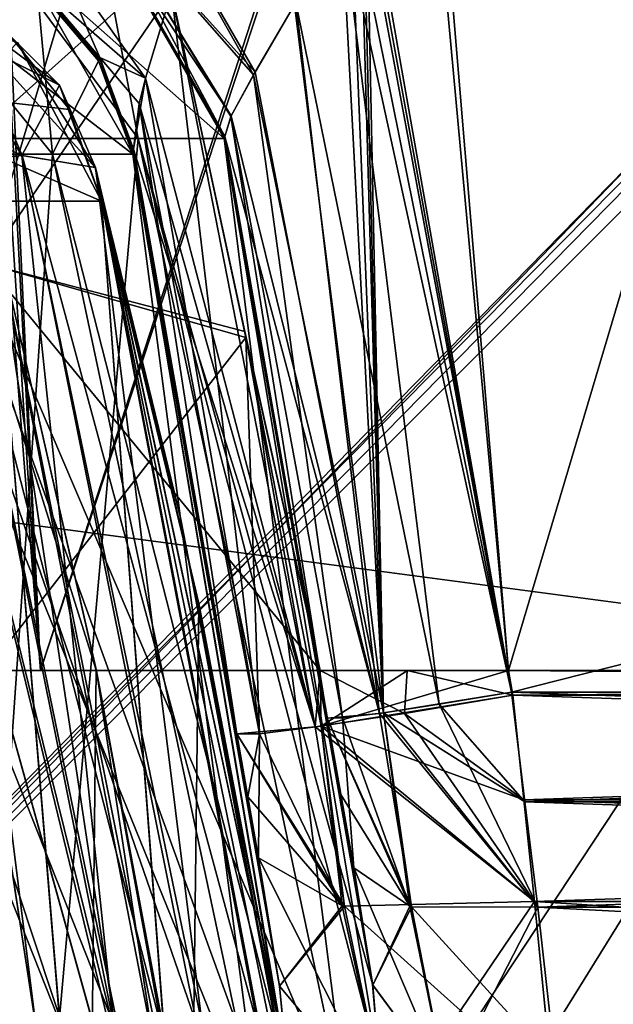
# Model space of a CAD drawing. Header units: millimetres. Extents: x -294 to 294, y -42 to 464.
# Tile 128 of 223: x 123 to 136, y 8 to 29. Entities that reach past the tile are written whole.
import ezdxf

# ---------------------------------------------------------------- set-up
doc = ezdxf.new("R2010")
doc.units = ezdxf.units.MM
doc.header["$LTSCALE"] = 65.185185
for name, color, linetype in [('13', 7, 'CONTINUOUS'), ('16', 7, 'CONTINUOUS'), ('1748', 7, 'CONTINUOUS'), ('1764', 7, 'CONTINUOUS'), ('1805', 7, 'CONTINUOUS'), ('1806', 7, 'CONTINUOUS'), ('1815', 7, 'CONTINUOUS'), ('1849', 7, 'CONTINUOUS'), ('1860', 7, 'CONTINUOUS'), ('1861', 7, 'CONTINUOUS'), ('1862', 7, 'CONTINUOUS'), ('1863', 7, 'CONTINUOUS'), ('1872', 7, 'CONTINUOUS'), ('1931', 7, 'CONTINUOUS'), ('1964', 7, 'CONTINUOUS'), ('1968', 7, 'CONTINUOUS'), ('1969', 7, 'CONTINUOUS'), ('1970', 7, 'CONTINUOUS'), ('1988', 7, 'CONTINUOUS'), ('2002', 7, 'CONTINUOUS'), ('2929', 7, 'CONTINUOUS'), ('2937', 7, 'CONTINUOUS'), ('2941', 7, 'CONTINUOUS'), ('2942', 7, 'CONTINUOUS'), ('2943', 7, 'CONTINUOUS'), ('2944', 7, 'CONTINUOUS'), ('2956', 7, 'CONTINUOUS'), ('2993', 7, 'CONTINUOUS'), ('3006', 7, 'CONTINUOUS'), ('3007', 7, 'CONTINUOUS'), ('3011', 7, 'CONTINUOUS'), ('3012', 7, 'CONTINUOUS'), ('3016', 7, 'CONTINUOUS'), ('3020', 7, 'CONTINUOUS'), ('3027', 7, 'CONTINUOUS'), ('3029', 7, 'CONTINUOUS'), ('3032', 7, 'CONTINUOUS'), ('3033', 7, 'CONTINUOUS'), ('3034', 7, 'CONTINUOUS'), ('3035', 7, 'CONTINUOUS'), ('3036', 7, 'CONTINUOUS'), ('3040', 7, 'CONTINUOUS'), ('3096', 7, 'CONTINUOUS'), ('3116', 7, 'CONTINUOUS'), ('3121', 7, 'CONTINUOUS'), ('3165', 7, 'CONTINUOUS'), ('3183', 7, 'CONTINUOUS'), ('3205', 7, 'CONTINUOUS'), ('3206', 7, 'CONTINUOUS'), ('3207', 7, 'CONTINUOUS'), ('3210', 7, 'CONTINUOUS'), ('3211', 7, 'CONTINUOUS'), ('3212', 7, 'CONTINUOUS'), ('3213', 7, 'CONTINUOUS'), ('3214', 7, 'CONTINUOUS'), ('3218', 7, 'CONTINUOUS'), ('3220', 7, 'CONTINUOUS'), ('3235', 7, 'CONTINUOUS'), ('3236', 7, 'CONTINUOUS'), ('3260', 7, 'CONTINUOUS'), ('3261', 7, 'CONTINUOUS'), ('3262', 7, 'CONTINUOUS'), ('3268', 7, 'CONTINUOUS'), ('3269', 7, 'CONTINUOUS'), ('3270', 7, 'CONTINUOUS'), ('3276', 7, 'CONTINUOUS'), ('3277', 7, 'CONTINUOUS'), ('3278', 7, 'CONTINUOUS'), ('3279', 7, 'CONTINUOUS'), ('3280', 7, 'CONTINUOUS')]:
    doc.layers.add(name, color=color, linetype=linetype)

msp = doc.modelspace()

# ---------------------------------------------------------------- linework, layer by layer
at = {"layer": '13', "color": 250, "linetype": 'Continuous', "true_color": 0x404040}
for points in [[(252, -16, -447), (-252, -16, -447), (252, 68, -447), (252, -16, -447)], [(-252, -16, -447), (-252, 68, -447), (252, 68, -447), (-252, -16, -447)]]:
    msp.add_3dface(points, dxfattribs=at)
at = {"layer": '16', "color": 250, "linetype": 'Continuous', "true_color": 0x404040}
for points in [[(-252, 68.009, -431.591), (-252, 0.991, -431.006), (252, 0.991, -431.006), (-252, 68.009, -431.591)], [(252, 68.009, -431.591), (-252, 68.009, -431.591), (252, 0.991, -431.006), (252, 68.009, -431.591)]]:
    msp.add_3dface(points, dxfattribs=at)
at = {"layer": '1748', "linetype": 'Continuous'}
for points in [[(113.151, 2.5, -327.587), (129.404, 2.5, -327.587), (111.418, 52.105, -329.32), (113.151, 2.5, -327.587)], [(111.418, 52.105, -329.32), (129.404, 2.5, -327.587), (162.182, 52.105, -329.32), (111.418, 52.105, -329.32)], [(162.182, 52.105, -329.32), (129.404, 2.5, -327.587), (129.844, 0, -327.5), (162.182, 52.105, -329.32)], [(164.002, 0, -327.5), (162.182, 52.105, -329.32), (129.844, 0, -327.5), (164.002, 0, -327.5)]]:
    msp.add_3dface(points, dxfattribs=at)
at = {"layer": '1764', "linetype": 'Continuous'}
for points in [[(125.063, 7.034, -30.256), (122.7, 6.795, -29.248), (121.41, 25.169, -33.984), (125.063, 7.034, -30.256)], [(122.404, 24.608, -37.218), (125.063, 7.034, -30.256), (121.41, 25.169, -33.984), (122.404, 24.608, -37.218)], [(125.84, 6.975, -31.365), (125.063, 7.034, -30.256), (122.404, 24.608, -37.218), (125.84, 6.975, -31.365)], [(124.609, 14.996, -34.552), (125.84, 6.975, -31.365), (122.404, 24.608, -37.218), (124.609, 14.996, -34.552)], [(126.146, 6.795, -32.694), (125.84, 6.975, -31.365), (124.609, 14.996, -34.552), (126.146, 6.795, -32.694)]]:
    msp.add_3dface(points, dxfattribs=at)
at = {"layer": '1805', "linetype": 'Continuous'}
for points in [[(118.176, 24.608, -314.01), (125.138, 7.034, -316.669), (121.41, 25.169, -313.015), (118.176, 24.608, -314.01)], [(122.404, 24.608, -309.782), (121.41, 25.169, -313.015), (124.607, 15.005, -312.446), (122.404, 24.608, -309.782)], [(125.138, 7.034, -316.669), (126.146, 6.795, -314.305), (121.41, 25.169, -313.015), (125.138, 7.034, -316.669)], [(121.41, 25.169, -313.015), (126.146, 6.795, -314.305), (124.607, 15.005, -312.446), (121.41, 25.169, -313.015)], [(118.176, 24.608, -314.01), (120.842, 14.997, -316.215), (124.029, 6.975, -317.446), (118.176, 24.608, -314.01)], [(125.138, 7.034, -316.669), (118.176, 24.608, -314.01), (124.029, 6.975, -317.446), (125.138, 7.034, -316.669)], [(120.842, 14.997, -316.215), (122.7, 6.795, -317.752), (124.029, 6.975, -317.446), (120.842, 14.997, -316.215)]]:
    msp.add_3dface(points, dxfattribs=at)
at = {"layer": '1806', "linetype": 'Continuous'}
for points in [[(124.441, 0, -303.476), (116.517, 0, -295.555), (120.681, 24.608, -305.642), (124.441, 0, -303.476)], [(124.441, 0, -303.476), (120.681, 24.608, -305.642), (122.404, 24.608, -309.782), (124.441, 0, -303.476)], [(124.441, 0, -303.476), (122.404, 24.608, -309.782), (124.607, 15.005, -312.446), (124.441, 0, -303.476)], [(126.146, 6.795, -314.305), (124.441, 0, -303.476), (124.607, 15.005, -312.446), (126.146, 6.795, -314.305)]]:
    msp.add_3dface(points, dxfattribs=at)
at = {"layer": '1815', "linetype": 'Continuous'}
for points in [[(116.524, 0, -51.441), (124.445, 0, -43.517), (114.358, 24.608, -47.681), (116.524, 0, -51.441)], [(124.445, 0, -43.517), (117.917, 24.608, -44.953), (114.358, 24.608, -47.681), (124.445, 0, -43.517)], [(124.445, 0, -43.517), (120.669, 24.608, -41.38), (117.917, 24.608, -44.953), (124.445, 0, -43.517)], [(124.445, 0, -43.517), (122.404, 24.608, -37.218), (120.669, 24.608, -41.38), (124.445, 0, -43.517)], [(124.445, 0, -43.517), (127.344, 0, -32.694), (122.404, 24.608, -37.218), (124.445, 0, -43.517)], [(127.344, 0, -32.694), (124.609, 14.996, -34.552), (122.404, 24.608, -37.218), (127.344, 0, -32.694)], [(127.344, 0, -32.694), (126.146, 6.795, -32.694), (124.609, 14.996, -34.552), (127.344, 0, -32.694)]]:
    msp.add_3dface(points, dxfattribs=at)
at = {"layer": '1849', "linetype": 'Continuous'}
for points in [[(113.151, 2.5, -19.413), (111.418, 52.105, -17.68), (162.182, 52.105, -17.68), (113.151, 2.5, -19.413)], [(129.404, 2.5, -19.413), (113.151, 2.5, -19.413), (162.182, 52.105, -17.68), (129.404, 2.5, -19.413)], [(129.844, 0, -19.5), (129.404, 2.5, -19.413), (162.182, 52.105, -17.68), (129.844, 0, -19.5)], [(164.002, 0, -19.5), (129.844, 0, -19.5), (162.182, 52.105, -17.68), (164.002, 0, -19.5)]]:
    msp.add_3dface(points, dxfattribs=at)
at = {"layer": '1860', "linetype": 'Continuous'}
for points in [[(126.606, 0, -44.775), (117.766, 0, -53.611), (119.649, 25.042, -46.649), (126.606, 0, -44.775)], [(124.718, 25.042, -37.944), (126.606, 0, -44.775), (119.649, 25.042, -46.649), (124.718, 25.042, -37.944)], [(126.806, 16.431, -35.136), (126.606, 0, -44.775), (124.718, 25.042, -37.944), (126.806, 16.431, -35.136)], [(128.608, 7.01, -32.694), (126.606, 0, -44.775), (126.806, 16.431, -35.136), (128.608, 7.01, -32.694)]]:
    msp.add_3dface(points, dxfattribs=at)
at = {"layer": '1861', "linetype": 'Continuous'}
for points in [[(120.414, 25.758, -30.807), (124.985, 7.32, -27.314), (123.016, 26.019, -32.376), (120.414, 25.758, -30.807)], [(124.985, 7.32, -27.314), (126.874, 7.42, -28.637), (123.016, 26.019, -32.376), (124.985, 7.32, -27.314)], [(123.016, 26.019, -32.376), (126.874, 7.42, -28.637), (124.588, 25.757, -34.983), (123.016, 26.019, -32.376)], [(122.7, 7.01, -26.786), (124.985, 7.32, -27.314), (120.414, 25.758, -30.807), (122.7, 7.01, -26.786)], [(128.116, 7.312, -30.49), (128.608, 7.01, -32.694), (124.588, 25.757, -34.983), (128.116, 7.312, -30.49)], [(128.608, 7.01, -32.694), (126.806, 16.431, -35.136), (124.588, 25.757, -34.983), (128.608, 7.01, -32.694)], [(126.874, 7.42, -28.637), (128.116, 7.312, -30.49), (124.588, 25.757, -34.983), (126.874, 7.42, -28.637)], [(126.806, 16.431, -35.136), (124.718, 25.042, -37.944), (124.588, 25.757, -34.983), (126.806, 16.431, -35.136)]]:
    msp.add_3dface(points, dxfattribs=at)
at = {"layer": '1862', "linetype": 'Continuous'}
for points in [[(122.74, 28.596, -37.398), (121, 29.638, -36.918), (123.823, 27.521, -35.626), (122.74, 28.596, -37.398)], [(123.823, 27.521, -35.626), (121, 29.638, -36.918), (121.285, 28.795, -33.564), (123.823, 27.521, -35.626)], [(120.414, 25.758, -30.807), (123.016, 26.019, -32.376), (121.285, 28.795, -33.564), (120.414, 25.758, -30.807)], [(123.016, 26.019, -32.376), (123.823, 27.521, -35.626), (121.285, 28.795, -33.564), (123.016, 26.019, -32.376)], [(124.031, 27, -37.754), (122.74, 28.596, -37.398), (123.823, 27.521, -35.626), (124.031, 27, -37.754)], [(123.016, 26.019, -32.376), (124.588, 25.757, -34.983), (123.823, 27.521, -35.626), (123.016, 26.019, -32.376)], [(124.588, 25.757, -34.983), (124.718, 25.042, -37.944), (123.823, 27.521, -35.626), (124.588, 25.757, -34.983)], [(124.718, 25.042, -37.944), (124.031, 27, -37.754), (123.823, 27.521, -35.626), (124.718, 25.042, -37.944)]]:
    msp.add_3dface(points, dxfattribs=at)
at = {"layer": '1863', "linetype": 'Continuous'}
for points in [[(122.74, 28.596, -37.398), (124.031, 27, -37.754), (118.874, 27.583, -45.874), (122.74, 28.596, -37.398)], [(124.718, 25.042, -37.944), (119.649, 25.042, -46.649), (118.874, 27.583, -45.874), (124.718, 25.042, -37.944)], [(124.031, 27, -37.754), (124.718, 25.042, -37.944), (118.874, 27.583, -45.874), (124.031, 27, -37.754)]]:
    msp.add_3dface(points, dxfattribs=at)
at = {"layer": '1872', "linetype": 'Continuous'}
for points in [[(162.182, 52.5, -15.165), (111.401, 52.5, -15.165), (113.147, 2.5, -16.911), (162.182, 52.5, -15.165)], [(162.182, 52.5, -15.165), (113.147, 2.5, -16.911), (164.411, 2.5, -16.911), (162.182, 52.5, -15.165)]]:
    msp.add_3dface(points, dxfattribs=at)
at = {"layer": '1931', "linetype": 'Continuous'}
for points in [[(113.159, 2.158, -330.077), (111.388, 52.873, -331.848), (162.182, 52.873, -331.848), (113.159, 2.158, -330.077)], [(113.159, 2.158, -330.077), (162.182, 52.873, -331.848), (162.788, 52.628, -331.839), (113.159, 2.158, -330.077)], [(163.054, 52.03, -331.818), (113.159, 2.158, -330.077), (162.788, 52.628, -331.839), (163.054, 52.03, -331.818)], [(113.159, 2.158, -330.077), (163.054, 52.03, -331.818), (164.765, 2.158, -330.077), (113.159, 2.158, -330.077)]]:
    msp.add_3dface(points, dxfattribs=at)
at = {"layer": '1964', "linetype": 'Continuous'}
for points in [[(117.775, 0, -293.394), (126.611, 0, -302.234), (119.649, 25.042, -300.351), (117.775, 0, -293.394)], [(119.649, 25.042, -300.351), (126.611, 0, -302.234), (124.718, 25.042, -309.056), (119.649, 25.042, -300.351)], [(126.611, 0, -302.234), (129.844, 0, -314.305), (124.718, 25.042, -309.056), (126.611, 0, -302.234)], [(124.718, 25.042, -309.056), (129.844, 0, -314.305), (126.41, 18.268, -311.326), (124.718, 25.042, -309.056)], [(129.404, 2.5, -314.305), (128.608, 7.01, -314.305), (126.41, 18.268, -311.326), (129.404, 2.5, -314.305)], [(129.844, 0, -314.305), (129.404, 2.5, -314.305), (126.41, 18.268, -311.326), (129.844, 0, -314.305)]]:
    msp.add_3dface(points, dxfattribs=at)
at = {"layer": '1968', "linetype": 'Continuous'}
for points in [[(119.768, 27.521, -315.429), (121.83, 28.795, -312.891), (123.018, 26.019, -314.622), (119.768, 27.521, -315.429)], [(121.83, 28.795, -312.891), (122.919, 28.434, -309.553), (124.587, 25.758, -312.02), (121.83, 28.795, -312.891)], [(123.018, 26.019, -314.622), (121.83, 28.795, -312.891), (124.587, 25.758, -312.02), (123.018, 26.019, -314.622)], [(122.919, 28.434, -309.553), (124.718, 25.042, -309.056), (124.587, 25.758, -312.02), (122.919, 28.434, -309.553)], [(120.411, 25.757, -316.194), (119.768, 27.521, -315.429), (123.018, 26.019, -314.622), (120.411, 25.757, -316.194)]]:
    msp.add_3dface(points, dxfattribs=at)
at = {"layer": '1969', "linetype": 'Continuous'}
for points in [[(126.757, 7.42, -318.48), (120.411, 25.757, -316.194), (123.018, 26.019, -314.622), (126.757, 7.42, -318.48)], [(128.08, 7.32, -316.591), (126.757, 7.42, -318.48), (123.018, 26.019, -314.622), (128.08, 7.32, -316.591)], [(128.08, 7.32, -316.591), (123.018, 26.019, -314.622), (124.587, 25.758, -312.02), (128.08, 7.32, -316.591)], [(124.904, 7.312, -319.722), (122.7, 7.01, -320.214), (120.411, 25.757, -316.194), (124.904, 7.312, -319.722)], [(126.757, 7.42, -318.48), (124.904, 7.312, -319.722), (120.411, 25.757, -316.194), (126.757, 7.42, -318.48)], [(128.608, 7.01, -314.305), (128.08, 7.32, -316.591), (124.587, 25.758, -312.02), (128.608, 7.01, -314.305)], [(126.41, 18.268, -311.326), (128.608, 7.01, -314.305), (124.587, 25.758, -312.02), (126.41, 18.268, -311.326)], [(124.718, 25.042, -309.056), (126.41, 18.268, -311.326), (124.587, 25.758, -312.02), (124.718, 25.042, -309.056)]]:
    msp.add_3dface(points, dxfattribs=at)
at = {"layer": '1970', "linetype": 'Continuous'}
msp.add_3dface([(119.649, 25.042, -300.351), (124.718, 25.042, -309.056), (122.919, 28.434, -309.553), (119.649, 25.042, -300.351)], dxfattribs=at)
at = {"layer": '1988', "linetype": 'Continuous'}
for points in [[(92.547, 0, -417), (161.833, 62.105, -419.169), (90.851, 48.57, -418.696), (92.547, 0, -417)], [(92.547, 0, -417), (164.002, 0, -417), (161.833, 62.105, -419.169), (92.547, 0, -417)]]:
    msp.add_3dface(points, dxfattribs=at)
at = {"layer": '2002', "linetype": 'Continuous'}
for points in [[(162.206, 62.386, -421.68), (-10.411, 2.5, -419.589), (161.833, 62.537, -421.685), (162.206, 62.386, -421.68)], [(161.833, 62.537, -421.685), (-10.411, 2.5, -419.589), (-7.833, 62.537, -421.685), (161.833, 62.537, -421.685)], [(162.369, 62.019, -421.667), (-10.411, 2.5, -419.589), (162.206, 62.386, -421.68), (162.369, 62.019, -421.667)], [(162.369, 62.019, -421.667), (164.411, 2.5, -419.589), (-10.411, 2.5, -419.589), (162.369, 62.019, -421.667)]]:
    msp.add_3dface(points, dxfattribs=at)
at = {"layer": '2929', "linetype": 'Continuous'}
for points in [[(133.492, 14.539, -319.251), (203.117, 32.174, -319.867), (130.383, 32.174, -319.867), (133.492, 14.539, -319.251)], [(200.008, 14.539, -319.251), (203.117, 32.174, -319.867), (133.492, 14.539, -319.251), (200.008, 14.539, -319.251)]]:
    msp.add_3dface(points, dxfattribs=at)
at = {"layer": '2937', "linetype": 'Continuous'}
for points in [[(133.492, 14.539, -27.749), (130.383, 32.174, -27.133), (200.008, 14.539, -27.749), (133.492, 14.539, -27.749)], [(200.008, 14.539, -27.749), (130.383, 32.174, -27.133), (203.117, 32.174, -27.133), (200.008, 14.539, -27.749)]]:
    msp.add_3dface(points, dxfattribs=at)
at = {"layer": '2941', "linetype": 'Continuous'}
for points in [[(124.6, 31.585, -30.204), (125.128, 32.788, -28.553), (127.976, 27.743, -28.822), (124.6, 31.585, -30.204)], [(127.976, 27.743, -28.822), (125.128, 32.788, -28.553), (128.848, 29.236, -27.787), (127.976, 27.743, -28.822)], [(124.65, 31.136, -31.962), (124.6, 31.585, -30.204), (127.359, 26.425, -31.312), (124.65, 31.136, -31.962)], [(127.359, 26.425, -31.312), (124.6, 31.585, -30.204), (127.487, 26.852, -30.049), (127.359, 26.425, -31.312)], [(127.487, 26.852, -30.049), (124.6, 31.585, -30.204), (127.976, 27.743, -28.822), (127.487, 26.852, -30.049)]]:
    msp.add_3dface(points, dxfattribs=at)
at = {"layer": '2942', "linetype": 'Continuous'}
for points in [[(124.65, 31.136, -31.962), (127.359, 26.425, -31.312), (124.638, 31.115, -32.566), (124.65, 31.136, -31.962)], [(124.638, 31.115, -32.566), (127.359, 26.425, -31.312), (127.366, 26.384, -31.877), (124.638, 31.115, -32.566)], [(127.369, 26.368, -32.443), (124.638, 31.115, -32.566), (127.366, 26.384, -31.877), (127.369, 26.368, -32.443)]]:
    msp.add_3dface(points, dxfattribs=at)
at = {"layer": '2943', "linetype": 'Continuous'}
for points in [[(124.638, 31.115, -32.566), (127.369, 26.368, -32.443), (124.614, 31.126, -33.155), (124.638, 31.115, -32.566)], [(124.614, 31.126, -33.155), (127.369, 26.368, -32.443), (127.364, 26.368, -32.943), (124.614, 31.126, -33.155)], [(127.345, 26.379, -33.442), (124.614, 31.126, -33.155), (127.364, 26.368, -32.943), (127.345, 26.379, -33.442)]]:
    msp.add_3dface(points, dxfattribs=at)
at = {"layer": '2944', "linetype": 'Continuous'}
for points in [[(120.946, 26.379, -47.946), (121.964, 31.126, -42.194), (125.502, 26.379, -41.293), (120.946, 26.379, -47.946)], [(121.964, 31.126, -42.194), (124.614, 31.126, -33.155), (125.502, 26.379, -41.293), (121.964, 31.126, -42.194)], [(124.614, 31.126, -33.155), (127.345, 26.379, -33.442), (125.502, 26.379, -41.293), (124.614, 31.126, -33.155)]]:
    msp.add_3dface(points, dxfattribs=at)
at = {"layer": '2956', "linetype": 'Continuous'}
for points in [[(200.008, 14.539, -319.251), (133.492, 14.539, -319.251), (133.78, 12.195, -318.958), (200.008, 14.539, -319.251)], [(199.72, 12.195, -318.958), (200.008, 14.539, -319.251), (133.78, 12.195, -318.958), (199.72, 12.195, -318.958)], [(134.057, 9.942, -318.251), (199.72, 12.195, -318.958), (133.78, 12.195, -318.958), (134.057, 9.942, -318.251)], [(199.443, 9.942, -318.251), (199.72, 12.195, -318.958), (134.057, 9.942, -318.251), (199.443, 9.942, -318.251)], [(134.437, 6.567, -316.214), (199.443, 9.942, -318.251), (134.057, 9.942, -318.251), (134.437, 6.567, -316.214)], [(199.063, 6.571, -316.218), (199.443, 9.942, -318.251), (134.437, 6.567, -316.214), (199.063, 6.571, -316.218)]]:
    msp.add_3dface(points, dxfattribs=at)
at = {"layer": '2993', "linetype": 'Continuous'}
for points in [[(133.492, 14.539, -27.749), (200.008, 14.539, -27.749), (199.72, 12.195, -28.042), (133.492, 14.539, -27.749)], [(133.492, 14.539, -27.749), (199.72, 12.195, -28.042), (133.78, 12.195, -28.042), (133.492, 14.539, -27.749)], [(199.72, 12.195, -28.042), (199.443, 9.942, -28.749), (133.78, 12.195, -28.042), (199.72, 12.195, -28.042)], [(133.78, 12.195, -28.042), (199.443, 9.942, -28.749), (134.057, 9.942, -28.749), (133.78, 12.195, -28.042)], [(199.443, 9.942, -28.749), (199.063, 6.567, -30.786), (134.057, 9.942, -28.749), (199.443, 9.942, -28.749)], [(134.057, 9.942, -28.749), (199.063, 6.567, -30.786), (134.437, 6.571, -30.782), (134.057, 9.942, -28.749)]]:
    msp.add_3dface(points, dxfattribs=at)
at = {"layer": '3006', "linetype": 'Continuous'}
for points in [[(133.492, 14.539, -27.749), (133.78, 12.195, -28.042), (130.758, 14.097, -28.886), (133.492, 14.539, -27.749)], [(129.553, 13.984, -31.747), (129.878, 13.987, -30.18), (130.118, 10.78, -32.443), (129.553, 13.984, -31.747)], [(129.841, 12.352, -31.951), (129.553, 13.984, -31.747), (130.118, 10.78, -32.443), (129.841, 12.352, -31.951)], [(129.878, 13.987, -30.18), (130.758, 14.097, -28.886), (131.322, 9.958, -29.95), (129.878, 13.987, -30.18)], [(130.118, 10.78, -32.443), (129.878, 13.987, -30.18), (131.322, 9.958, -29.95), (130.118, 10.78, -32.443)], [(133.78, 12.195, -28.042), (134.057, 9.942, -28.749), (130.758, 14.097, -28.886), (133.78, 12.195, -28.042)], [(130.758, 14.097, -28.886), (134.057, 9.942, -28.749), (131.357, 9.95, -29.916), (130.758, 14.097, -28.886)], [(131.322, 9.958, -29.95), (130.758, 14.097, -28.886), (131.357, 9.95, -29.916), (131.322, 9.958, -29.95)]]:
    msp.add_3dface(points, dxfattribs=at)
at = {"layer": '3007', "linetype": 'Continuous'}
for points in [[(130.758, 14.097, -28.886), (130.248, 31.941, -27.145), (130.316, 32.057, -27.138), (130.758, 14.097, -28.886)], [(130.383, 32.174, -27.133), (130.758, 14.097, -28.886), (130.316, 32.057, -27.138), (130.383, 32.174, -27.133)], [(130.383, 32.174, -27.133), (133.492, 14.539, -27.749), (130.758, 14.097, -28.886), (130.383, 32.174, -27.133)], [(130.248, 31.941, -27.145), (130.758, 14.097, -28.886), (130.048, 31.596, -27.177), (130.248, 31.941, -27.145)], [(130.758, 14.097, -28.886), (129.85, 31.259, -27.224), (130.048, 31.596, -27.177), (130.758, 14.097, -28.886)], [(128.848, 29.236, -27.787), (129.85, 31.259, -27.224), (130.758, 14.097, -28.886), (128.848, 29.236, -27.787)], [(127.976, 27.743, -28.822), (128.848, 29.236, -27.787), (130.758, 14.097, -28.886), (127.976, 27.743, -28.822)], [(127.487, 26.852, -30.049), (127.976, 27.743, -28.822), (129.878, 13.987, -30.18), (127.487, 26.852, -30.049)], [(127.976, 27.743, -28.822), (130.758, 14.097, -28.886), (129.878, 13.987, -30.18), (127.976, 27.743, -28.822)], [(127.359, 26.425, -31.312), (127.487, 26.852, -30.049), (129.553, 13.984, -31.747), (127.359, 26.425, -31.312)], [(127.487, 26.852, -30.049), (129.878, 13.987, -30.18), (129.553, 13.984, -31.747), (127.487, 26.852, -30.049)]]:
    msp.add_3dface(points, dxfattribs=at)
at = {"layer": '3011', "linetype": 'Continuous'}
for points in [[(127.366, 26.384, -31.877), (127.359, 26.425, -31.312), (129.553, 13.984, -31.747), (127.366, 26.384, -31.877)], [(127.369, 26.368, -32.443), (127.366, 26.384, -31.877), (129.553, 13.984, -31.747), (127.369, 26.368, -32.443)], [(127.369, 26.368, -32.443), (129.553, 13.984, -31.747), (129.841, 12.352, -31.951), (127.369, 26.368, -32.443)], [(127.369, 26.368, -32.443), (129.841, 12.352, -31.951), (130.118, 10.78, -32.443), (127.369, 26.368, -32.443)]]:
    msp.add_3dface(points, dxfattribs=at)
at = {"layer": '3012', "linetype": 'Continuous'}
for points in [[(112.811, 5.105, -57.039), (120.946, 26.379, -47.946), (123.598, 5.105, -50.598), (112.811, 5.105, -57.039)], [(120.946, 26.379, -47.946), (125.502, 26.379, -41.293), (123.598, 5.105, -50.598), (120.946, 26.379, -47.946)], [(123.598, 5.105, -50.598), (125.502, 26.379, -41.293), (130.039, 5.105, -39.811), (123.598, 5.105, -50.598)], [(125.502, 26.379, -41.293), (127.345, 26.379, -33.442), (130.039, 5.105, -39.811), (125.502, 26.379, -41.293)], [(127.345, 26.379, -33.442), (127.364, 26.368, -32.943), (130.522, 8.287, -33.774), (127.345, 26.379, -33.442)], [(130.039, 5.105, -39.811), (127.345, 26.379, -33.442), (130.678, 6.475, -35.62), (130.039, 5.105, -39.811)], [(130.678, 6.475, -35.62), (127.345, 26.379, -33.442), (130.522, 8.287, -33.774), (130.678, 6.475, -35.62)], [(127.364, 26.368, -32.943), (127.369, 26.368, -32.443), (130.522, 8.287, -33.774), (127.364, 26.368, -32.943)], [(127.369, 26.368, -32.443), (130.118, 10.78, -32.443), (130.522, 8.287, -33.774), (127.369, 26.368, -32.443)]]:
    msp.add_3dface(points, dxfattribs=at)
at = {"layer": '3016', "linetype": 'Continuous'}
for points in [[(130.118, 10.78, -32.443), (131.322, 9.958, -29.95), (132.104, 6.137, -32.283), (130.118, 10.78, -32.443)], [(130.522, 8.287, -33.774), (130.118, 10.78, -32.443), (132.104, 6.137, -32.283), (130.522, 8.287, -33.774)], [(131.322, 9.958, -29.95), (131.357, 9.95, -29.916), (132.104, 6.137, -32.283), (131.322, 9.958, -29.95)], [(134.057, 9.942, -28.749), (134.437, 6.571, -30.782), (131.357, 9.95, -29.916), (134.057, 9.942, -28.749)], [(131.357, 9.95, -29.916), (134.437, 6.571, -30.782), (132.104, 6.137, -32.283), (131.357, 9.95, -29.916)], [(130.678, 6.475, -35.62), (130.522, 8.287, -33.774), (132.104, 6.137, -32.283), (130.678, 6.475, -35.62)]]:
    msp.add_3dface(points, dxfattribs=at)
at = {"layer": '3020', "linetype": 'Continuous'}
for points in [[(130.118, 10.78, -314.557), (130.524, 8.271, -313.215), (131.322, 9.958, -317.05), (130.118, 10.78, -314.557)], [(130.524, 8.271, -313.215), (131.357, 9.95, -317.084), (131.322, 9.958, -317.05), (130.524, 8.271, -313.215)], [(132.104, 6.137, -314.717), (131.357, 9.95, -317.084), (130.524, 8.271, -313.215), (132.104, 6.137, -314.717)], [(132.104, 6.137, -314.717), (134.057, 9.942, -318.251), (131.357, 9.95, -317.084), (132.104, 6.137, -314.717)], [(134.437, 6.567, -316.214), (134.057, 9.942, -318.251), (132.104, 6.137, -314.717), (134.437, 6.567, -316.214)], [(130.678, 6.474, -311.38), (132.104, 6.137, -314.717), (130.524, 8.271, -313.215), (130.678, 6.474, -311.38)]]:
    msp.add_3dface(points, dxfattribs=at)
at = {"layer": '3027', "linetype": 'Continuous'}
for points in [[(125.128, 32.788, -318.447), (124.6, 31.585, -316.796), (128.008, 27.798, -318.232), (125.128, 32.788, -318.447)], [(128.88, 29.292, -319.239), (125.128, 32.788, -318.447), (128.008, 27.798, -318.232), (128.88, 29.292, -319.239)], [(124.6, 31.585, -316.796), (124.65, 31.136, -315.038), (127.492, 26.862, -316.97), (124.6, 31.585, -316.796)], [(128.008, 27.798, -318.232), (124.6, 31.585, -316.796), (127.492, 26.862, -316.97), (128.008, 27.798, -318.232)], [(127.492, 26.862, -316.97), (124.65, 31.136, -315.038), (127.359, 26.425, -315.688), (127.492, 26.862, -316.97)]]:
    msp.add_3dface(points, dxfattribs=at)
at = {"layer": '3029', "linetype": 'Continuous'}
for points in [[(130.248, 31.941, -319.855), (133.492, 14.539, -319.251), (130.316, 32.057, -319.862), (130.248, 31.941, -319.855)], [(133.492, 14.539, -319.251), (130.383, 32.174, -319.867), (130.316, 32.057, -319.862), (133.492, 14.539, -319.251)], [(133.492, 14.539, -319.251), (130.248, 31.941, -319.855), (130.048, 31.596, -319.823), (133.492, 14.539, -319.251)], [(129.85, 31.259, -319.776), (133.492, 14.539, -319.251), (130.048, 31.596, -319.823), (129.85, 31.259, -319.776)], [(129.85, 31.259, -319.776), (128.88, 29.292, -319.239), (131.948, 14.279, -318.922), (129.85, 31.259, -319.776)], [(133.492, 14.539, -319.251), (129.85, 31.259, -319.776), (131.948, 14.279, -318.922), (133.492, 14.539, -319.251)], [(128.88, 29.292, -319.239), (128.008, 27.798, -318.232), (130.673, 14.085, -318.029), (128.88, 29.292, -319.239)], [(131.948, 14.279, -318.922), (128.88, 29.292, -319.239), (130.673, 14.085, -318.029), (131.948, 14.279, -318.922)], [(128.008, 27.798, -318.232), (127.492, 26.862, -316.97), (130.673, 14.085, -318.029), (128.008, 27.798, -318.232)], [(127.492, 26.862, -316.97), (127.359, 26.425, -315.688), (130.673, 14.085, -318.029), (127.492, 26.862, -316.97)], [(130.673, 14.085, -318.029), (127.359, 26.425, -315.688), (129.553, 13.984, -315.253), (130.673, 14.085, -318.029)]]:
    msp.add_3dface(points, dxfattribs=at)
at = {"layer": '3032', "linetype": 'Continuous'}
for points in [[(133.78, 12.195, -318.958), (133.492, 14.539, -319.251), (131.948, 14.279, -318.922), (133.78, 12.195, -318.958)], [(134.057, 9.942, -318.251), (131.948, 14.279, -318.922), (130.673, 14.085, -318.029), (134.057, 9.942, -318.251)], [(134.057, 9.942, -318.251), (133.78, 12.195, -318.958), (131.948, 14.279, -318.922), (134.057, 9.942, -318.251)], [(131.357, 9.95, -317.084), (130.673, 14.085, -318.029), (129.553, 13.984, -315.253), (131.357, 9.95, -317.084)], [(131.322, 9.958, -317.05), (131.357, 9.95, -317.084), (129.553, 13.984, -315.253), (131.322, 9.958, -317.05)], [(131.322, 9.958, -317.05), (129.553, 13.984, -315.253), (129.841, 12.352, -315.049), (131.322, 9.958, -317.05)], [(131.357, 9.95, -317.084), (134.057, 9.942, -318.251), (130.673, 14.085, -318.029), (131.357, 9.95, -317.084)], [(130.118, 10.78, -314.557), (131.322, 9.958, -317.05), (129.841, 12.352, -315.049), (130.118, 10.78, -314.557)]]:
    msp.add_3dface(points, dxfattribs=at)
at = {"layer": '3033', "linetype": 'Continuous'}
for points in [[(129.553, 13.984, -315.253), (127.359, 26.425, -315.688), (127.366, 26.384, -315.122), (129.553, 13.984, -315.253)], [(127.369, 26.368, -314.557), (129.553, 13.984, -315.253), (127.366, 26.384, -315.122), (127.369, 26.368, -314.557)], [(130.118, 10.78, -314.557), (129.553, 13.984, -315.253), (127.369, 26.368, -314.557), (130.118, 10.78, -314.557)], [(129.553, 13.984, -315.253), (130.118, 10.78, -314.557), (129.841, 12.352, -315.049), (129.553, 13.984, -315.253)]]:
    msp.add_3dface(points, dxfattribs=at)
at = {"layer": '3034', "linetype": 'Continuous'}
for points in [[(127.359, 26.425, -315.688), (124.65, 31.136, -315.038), (124.638, 31.115, -314.434), (127.359, 26.425, -315.688)], [(127.366, 26.384, -315.122), (127.359, 26.425, -315.688), (124.638, 31.115, -314.434), (127.366, 26.384, -315.122)], [(127.369, 26.368, -314.557), (127.366, 26.384, -315.122), (124.638, 31.115, -314.434), (127.369, 26.368, -314.557)]]:
    msp.add_3dface(points, dxfattribs=at)
at = {"layer": '3035', "linetype": 'Continuous'}
for points in [[(127.369, 26.368, -314.557), (124.638, 31.115, -314.434), (124.614, 31.126, -313.845), (127.369, 26.368, -314.557)], [(127.364, 26.368, -314.057), (127.369, 26.368, -314.557), (124.614, 31.126, -313.845), (127.364, 26.368, -314.057)], [(127.345, 26.379, -313.558), (127.364, 26.368, -314.057), (124.614, 31.126, -313.845), (127.345, 26.379, -313.558)]]:
    msp.add_3dface(points, dxfattribs=at)
at = {"layer": '3036', "linetype": 'Continuous'}
for points in [[(112.811, 5.105, -289.961), (123.598, 5.105, -296.402), (114.293, 26.379, -294.498), (112.811, 5.105, -289.961)], [(114.293, 26.379, -294.498), (123.598, 5.105, -296.402), (120.946, 26.379, -299.054), (114.293, 26.379, -294.498)], [(123.598, 5.105, -296.402), (130.039, 5.105, -307.189), (120.946, 26.379, -299.054), (123.598, 5.105, -296.402)], [(120.946, 26.379, -299.054), (130.039, 5.105, -307.189), (125.502, 26.379, -305.707), (120.946, 26.379, -299.054)], [(130.039, 5.105, -307.189), (130.678, 6.474, -311.38), (125.502, 26.379, -305.707), (130.039, 5.105, -307.189)], [(130.678, 6.474, -311.38), (130.524, 8.271, -313.215), (125.502, 26.379, -305.707), (130.678, 6.474, -311.38)], [(130.524, 8.271, -313.215), (127.345, 26.379, -313.558), (125.502, 26.379, -305.707), (130.524, 8.271, -313.215)], [(130.524, 8.271, -313.215), (130.118, 10.78, -314.557), (127.345, 26.379, -313.558), (130.524, 8.271, -313.215)], [(130.118, 10.78, -314.557), (127.364, 26.368, -314.057), (127.345, 26.379, -313.558), (130.118, 10.78, -314.557)], [(130.118, 10.78, -314.557), (127.369, 26.368, -314.557), (127.364, 26.368, -314.057), (130.118, 10.78, -314.557)]]:
    msp.add_3dface(points, dxfattribs=at)
at = {"layer": '3040', "linetype": 'Continuous'}
for points in [[(120.946, 26.379, -299.054), (125.502, 26.379, -305.707), (121.964, 31.126, -304.806), (120.946, 26.379, -299.054)], [(127.345, 26.379, -313.558), (124.614, 31.126, -313.845), (121.964, 31.126, -304.806), (127.345, 26.379, -313.558)], [(125.502, 26.379, -305.707), (127.345, 26.379, -313.558), (121.964, 31.126, -304.806), (125.502, 26.379, -305.707)]]:
    msp.add_3dface(points, dxfattribs=at)
at = {"layer": '3096', "linetype": 'Continuous'}
for points in [[(123.413, 15, -321.068), (100.316, 373.953, -333.603), (133.43, 15, -321.068), (123.413, 15, -321.068)], [(133.43, 15, -321.068), (100.316, 373.953, -333.603), (107.25, 327, -331.963), (133.43, 15, -321.068)], [(210.087, 15, -321.068), (200.07, 15, -321.068), (107.25, 327, -331.963), (210.087, 15, -321.068)], [(108.75, 327, -331.963), (210.087, 15, -321.068), (107.25, 327, -331.963), (108.75, 327, -331.963)], [(200.07, 15, -321.068), (133.43, 15, -321.068), (107.25, 327, -331.963), (200.07, 15, -321.068)], [(224.75, 327, -331.963), (210.087, 15, -321.068), (108.75, 327, -331.963), (224.75, 327, -331.963)], [(133.522, 14.477, -321.05), (133.43, 15, -321.068), (199.978, 14.477, -321.05), (133.522, 14.477, -321.05)], [(199.978, 14.477, -321.05), (133.43, 15, -321.068), (200.07, 15, -321.068), (199.978, 14.477, -321.05)]]:
    msp.add_3dface(points, dxfattribs=at)
at = {"layer": '3116', "linetype": 'Continuous'}
for points in [[(100.316, 373.953, -13.397), (95.041, 373.933, -14.433), (123.413, 15, -25.932), (100.316, 373.953, -13.397)], [(123.413, 15, -25.932), (95.041, 373.933, -14.433), (111.156, 15, -29.213), (123.413, 15, -25.932)]]:
    msp.add_3dface(points, dxfattribs=at)
at = {"layer": '3121', "linetype": 'Continuous'}
for points in [[(100.316, 373.953, -13.397), (123.413, 15, -25.932), (107.25, 327, -15.037), (100.316, 373.953, -13.397)], [(107.25, 327, -15.037), (123.413, 15, -25.932), (108.75, 327, -15.037), (107.25, 327, -15.037)], [(108.75, 327, -15.037), (123.413, 15, -25.932), (224.75, 327, -15.037), (108.75, 327, -15.037)], [(224.75, 327, -15.037), (123.413, 15, -25.932), (226.25, 327, -15.037), (224.75, 327, -15.037)], [(226.25, 327, -15.037), (123.413, 15, -25.932), (133.43, 15, -25.932), (226.25, 327, -15.037)], [(200.07, 15, -25.932), (226.25, 327, -15.037), (133.43, 15, -25.932), (200.07, 15, -25.932)], [(133.522, 14.477, -25.95), (200.07, 15, -25.932), (133.43, 15, -25.932), (133.522, 14.477, -25.95)], [(199.978, 14.477, -25.95), (200.07, 15, -25.932), (133.522, 14.477, -25.95), (199.978, 14.477, -25.95)]]:
    msp.add_3dface(points, dxfattribs=at)
at = {"layer": '3165', "linetype": 'Continuous'}
for points in [[(199.978, 14.477, -25.95), (133.522, 14.477, -25.95), (133.759, 12.236, -26.198), (199.978, 14.477, -25.95)], [(199.741, 12.236, -26.198), (199.978, 14.477, -25.95), (133.759, 12.236, -26.198), (199.741, 12.236, -26.198)], [(133.989, 10.059, -26.778), (199.741, 12.236, -26.198), (133.759, 12.236, -26.198), (133.989, 10.059, -26.778)], [(199.511, 10.059, -26.778), (199.741, 12.236, -26.198), (133.989, 10.059, -26.778), (199.511, 10.059, -26.778)], [(134.394, 5.947, -28.981), (199.511, 10.059, -26.778), (133.989, 10.059, -26.778), (134.394, 5.947, -28.981)], [(199.106, 5.943, -28.984), (199.511, 10.059, -26.778), (134.394, 5.947, -28.981), (199.106, 5.943, -28.984)]]:
    msp.add_3dface(points, dxfattribs=at)
at = {"layer": '3183', "linetype": 'Continuous'}
for points in [[(128.08, 10.993, -32.443), (128.531, 8.251, -33.669), (129.868, 9.969, -28.604), (128.08, 10.993, -32.443)], [(128.531, 8.251, -33.669), (129.921, 9.96, -28.551), (129.868, 9.969, -28.604), (128.531, 8.251, -33.669)], [(130.864, 5.459, -30.995), (129.921, 9.96, -28.551), (128.531, 8.251, -33.669), (130.864, 5.459, -30.995)], [(130.864, 5.459, -30.995), (133.989, 10.059, -26.778), (129.921, 9.96, -28.551), (130.864, 5.459, -30.995)], [(134.394, 5.947, -28.981), (133.989, 10.059, -26.778), (130.864, 5.459, -30.995), (134.394, 5.947, -28.981)], [(128.714, 6.324, -35.423), (130.864, 5.459, -30.995), (128.531, 8.251, -33.669), (128.714, 6.324, -35.423)]]:
    msp.add_3dface(points, dxfattribs=at)
at = {"layer": '3205', "linetype": 'Continuous'}
for points in [[(123.413, 15, -25.932), (111.156, 15, -29.213), (122.254, 15, -27.443), (123.413, 15, -25.932)], [(129.397, 15, -27.443), (123.413, 15, -25.932), (122.254, 15, -27.443), (129.397, 15, -27.443)], [(133.43, 15, -25.932), (123.413, 15, -25.932), (131.265, 15, -26.324), (133.43, 15, -25.932)], [(131.265, 15, -26.324), (123.413, 15, -25.932), (129.397, 15, -27.443), (131.265, 15, -26.324)]]:
    msp.add_3dface(points, dxfattribs=at)
at = {"layer": '3206', "linetype": 'Continuous'}
for points in [[(126.216, 29.517, -27.57), (125.663, 27.667, -29.027), (129.294, 13.795, -27.783), (126.216, 29.517, -27.57)], [(127.784, 22.254, -27.507), (126.216, 29.517, -27.57), (129.294, 13.795, -27.783), (127.784, 22.254, -27.507)], [(125.663, 27.667, -29.027), (125.526, 27.129, -29.644), (129.294, 13.795, -27.783), (125.663, 27.667, -29.027)], [(125.526, 27.129, -29.644), (125.407, 26.152, -31.51), (129.294, 13.795, -27.783), (125.526, 27.129, -29.644)], [(129.294, 13.795, -27.783), (125.407, 26.152, -31.51), (127.613, 13.644, -31.946), (129.294, 13.795, -27.783)], [(129.397, 15, -27.443), (127.784, 22.254, -27.507), (129.294, 13.795, -27.783), (129.397, 15, -27.443)], [(131.204, 14.085, -26.445), (129.397, 15, -27.443), (129.294, 13.795, -27.783), (131.204, 14.085, -26.445)], [(131.265, 15, -26.324), (129.397, 15, -27.443), (131.204, 14.085, -26.445), (131.265, 15, -26.324)], [(133.522, 14.477, -25.95), (131.265, 15, -26.324), (131.204, 14.085, -26.445), (133.522, 14.477, -25.95)], [(133.522, 14.477, -25.95), (133.43, 15, -25.932), (131.265, 15, -26.324), (133.522, 14.477, -25.95)]]:
    msp.add_3dface(points, dxfattribs=at)
at = {"layer": '3207', "linetype": 'Continuous'}
for points in [[(124.685, 28.115, -31.772), (123.619, 30.548, -29.68), (123.349, 29.685, -31.998), (124.685, 28.115, -31.772)], [(125.663, 27.667, -29.027), (126.216, 29.517, -27.57), (123.619, 30.548, -29.68), (125.663, 27.667, -29.027)], [(125.663, 27.667, -29.027), (123.619, 30.548, -29.68), (124.685, 28.115, -31.772), (125.663, 27.667, -29.027)], [(125.407, 26.152, -31.51), (125.663, 27.667, -29.027), (124.685, 28.115, -31.772), (125.407, 26.152, -31.51)], [(125.407, 26.152, -31.51), (125.526, 27.129, -29.644), (125.663, 27.667, -29.027), (125.407, 26.152, -31.51)]]:
    msp.add_3dface(points, dxfattribs=at)
at = {"layer": '3210', "linetype": 'Continuous'}
for points in [[(122.247, 33.176, -27.602), (126.216, 29.517, -27.57), (122.245, 23.707, -27.519), (122.247, 33.176, -27.602)], [(126.216, 29.517, -27.57), (127.784, 22.254, -27.507), (122.245, 23.707, -27.519), (126.216, 29.517, -27.57)], [(129.397, 15, -27.443), (122.254, 15, -27.443), (122.245, 23.707, -27.519), (129.397, 15, -27.443)], [(127.784, 22.254, -27.507), (129.397, 15, -27.443), (122.245, 23.707, -27.519), (127.784, 22.254, -27.507)]]:
    msp.add_3dface(points, dxfattribs=at)
at = {"layer": '3211', "linetype": 'Continuous'}
for points in [[(124.685, 28.115, -31.772), (123.349, 29.685, -31.998), (123.342, 29.638, -32.674), (124.685, 28.115, -31.772)], [(124.692, 28.052, -32.567), (124.685, 28.115, -31.772), (123.342, 29.638, -32.674), (124.692, 28.052, -32.567)], [(125.407, 26.152, -31.51), (124.685, 28.115, -31.772), (124.692, 28.052, -32.567), (125.407, 26.152, -31.51)], [(125.407, 26.152, -31.51), (124.692, 28.052, -32.567), (125.416, 26.101, -31.976), (125.407, 26.152, -31.51)], [(124.692, 28.052, -32.567), (125.423, 26.066, -32.443), (125.416, 26.101, -31.976), (124.692, 28.052, -32.567)]]:
    msp.add_3dface(points, dxfattribs=at)
at = {"layer": '3212', "linetype": 'Continuous'}
for points in [[(127.613, 13.644, -31.946), (125.407, 26.152, -31.51), (125.416, 26.101, -31.976), (127.613, 13.644, -31.946)], [(125.423, 26.066, -32.443), (127.613, 13.644, -31.946), (125.416, 26.101, -31.976), (125.423, 26.066, -32.443)], [(128.08, 10.993, -32.443), (127.613, 13.644, -31.946), (125.423, 26.066, -32.443), (128.08, 10.993, -32.443)], [(127.613, 13.644, -31.946), (128.08, 10.993, -32.443), (127.85, 12.301, -32.095), (127.613, 13.644, -31.946)]]:
    msp.add_3dface(points, dxfattribs=at)
at = {"layer": '3213', "linetype": 'Continuous'}
for points in [[(133.759, 12.236, -26.198), (133.522, 14.477, -25.95), (131.204, 14.085, -26.445), (133.759, 12.236, -26.198)], [(133.989, 10.059, -26.778), (131.204, 14.085, -26.445), (129.294, 13.795, -27.783), (133.989, 10.059, -26.778)], [(133.989, 10.059, -26.778), (133.759, 12.236, -26.198), (131.204, 14.085, -26.445), (133.989, 10.059, -26.778)], [(129.921, 9.96, -28.551), (129.294, 13.795, -27.783), (127.613, 13.644, -31.946), (129.921, 9.96, -28.551)], [(129.921, 9.96, -28.551), (133.989, 10.059, -26.778), (129.294, 13.795, -27.783), (129.921, 9.96, -28.551)], [(129.868, 9.969, -28.604), (129.921, 9.96, -28.551), (127.613, 13.644, -31.946), (129.868, 9.969, -28.604)], [(129.868, 9.969, -28.604), (127.613, 13.644, -31.946), (127.85, 12.301, -32.095), (129.868, 9.969, -28.604)], [(128.08, 10.993, -32.443), (129.868, 9.969, -28.604), (127.85, 12.301, -32.095), (128.08, 10.993, -32.443)]]:
    msp.add_3dface(points, dxfattribs=at)
at = {"layer": '3214', "linetype": 'Continuous'}
for points in [[(122.203, 4.958, -49.203), (128.148, 4.958, -39.245), (119.574, 26.042, -46.574), (122.203, 4.958, -49.203)], [(119.574, 26.042, -46.574), (128.148, 4.958, -39.245), (123.67, 26.042, -40.637), (119.574, 26.042, -46.574)], [(128.148, 4.958, -39.245), (128.714, 6.324, -35.423), (123.67, 26.042, -40.637), (128.148, 4.958, -39.245)], [(123.67, 26.042, -40.637), (128.714, 6.324, -35.423), (125.391, 26.042, -33.632), (123.67, 26.042, -40.637)], [(125.391, 26.042, -33.632), (128.531, 8.251, -33.669), (125.417, 26.048, -33.038), (125.391, 26.042, -33.632)], [(128.714, 6.324, -35.423), (128.531, 8.251, -33.669), (125.391, 26.042, -33.632), (128.714, 6.324, -35.423)], [(128.08, 10.993, -32.443), (125.423, 26.066, -32.443), (125.417, 26.048, -33.038), (128.08, 10.993, -32.443)], [(128.531, 8.251, -33.669), (128.08, 10.993, -32.443), (125.417, 26.048, -33.038), (128.531, 8.251, -33.669)]]:
    msp.add_3dface(points, dxfattribs=at)
at = {"layer": '3218', "linetype": 'Continuous'}
for points in [[(119.574, 26.042, -46.574), (123.67, 26.042, -40.637), (120.791, 29.596, -41.715), (119.574, 26.042, -46.574)], [(123.67, 26.042, -40.637), (125.391, 26.042, -33.632), (120.791, 29.596, -41.715), (123.67, 26.042, -40.637)], [(120.791, 29.596, -41.715), (125.391, 26.042, -33.632), (123.392, 29.555, -33.513), (120.791, 29.596, -41.715)]]:
    msp.add_3dface(points, dxfattribs=at)
at = {"layer": '3220', "linetype": 'Continuous'}
for points in [[(124.692, 28.052, -32.567), (123.342, 29.638, -32.674), (123.392, 29.555, -33.513), (124.692, 28.052, -32.567)], [(125.391, 26.042, -33.632), (124.692, 28.052, -32.567), (123.392, 29.555, -33.513), (125.391, 26.042, -33.632)], [(125.423, 26.066, -32.443), (124.692, 28.052, -32.567), (125.417, 26.048, -33.038), (125.423, 26.066, -32.443)], [(124.692, 28.052, -32.567), (125.391, 26.042, -33.632), (125.417, 26.048, -33.038), (124.692, 28.052, -32.567)]]:
    msp.add_3dface(points, dxfattribs=at)
at = {"layer": '3235', "linetype": 'Continuous'}
for points in [[(128.08, 10.993, -314.557), (130.864, 5.459, -316.005), (128.531, 8.253, -313.332), (128.08, 10.993, -314.557)], [(130.864, 5.459, -316.005), (128.08, 10.993, -314.557), (129.868, 9.969, -318.397), (130.864, 5.459, -316.005)], [(129.921, 9.96, -318.449), (130.864, 5.459, -316.005), (129.868, 9.969, -318.397), (129.921, 9.96, -318.449)], [(133.989, 10.059, -320.222), (134.394, 5.943, -318.016), (129.921, 9.96, -318.449), (133.989, 10.059, -320.222)], [(129.921, 9.96, -318.449), (134.394, 5.943, -318.016), (130.864, 5.459, -316.005), (129.921, 9.96, -318.449)], [(128.531, 8.253, -313.332), (130.864, 5.459, -316.005), (128.712, 6.396, -311.667), (128.531, 8.253, -313.332)]]:
    msp.add_3dface(points, dxfattribs=at)
at = {"layer": '3236', "linetype": 'Continuous'}
for points in [[(133.522, 14.477, -321.05), (199.978, 14.477, -321.05), (199.741, 12.236, -320.802), (133.522, 14.477, -321.05)], [(133.522, 14.477, -321.05), (199.741, 12.236, -320.802), (133.759, 12.236, -320.802), (133.522, 14.477, -321.05)], [(199.511, 10.059, -320.222), (133.989, 10.059, -320.222), (133.759, 12.236, -320.802), (199.511, 10.059, -320.222)], [(199.741, 12.236, -320.802), (199.511, 10.059, -320.222), (133.759, 12.236, -320.802), (199.741, 12.236, -320.802)], [(134.394, 5.943, -318.016), (133.989, 10.059, -320.222), (199.106, 5.947, -318.019), (134.394, 5.943, -318.016)], [(199.106, 5.947, -318.019), (133.989, 10.059, -320.222), (199.511, 10.059, -320.222), (199.106, 5.947, -318.019)]]:
    msp.add_3dface(points, dxfattribs=at)
at = {"layer": '3260', "linetype": 'Continuous'}
for points in [[(133.522, 14.477, -321.05), (133.759, 12.236, -320.802), (129.42, 13.813, -319.344), (133.522, 14.477, -321.05)], [(129.42, 13.813, -319.344), (129.868, 9.969, -318.397), (128.1, 13.648, -317.405), (129.42, 13.813, -319.344)], [(133.989, 10.059, -320.222), (129.921, 9.96, -318.449), (129.42, 13.813, -319.344), (133.989, 10.059, -320.222)], [(133.759, 12.236, -320.802), (133.989, 10.059, -320.222), (129.42, 13.813, -319.344), (133.759, 12.236, -320.802)], [(129.921, 9.96, -318.449), (129.868, 9.969, -318.397), (129.42, 13.813, -319.344), (129.921, 9.96, -318.449)], [(127.613, 13.644, -315.054), (128.1, 13.648, -317.405), (127.85, 12.301, -314.905), (127.613, 13.644, -315.054)], [(128.1, 13.648, -317.405), (128.08, 10.993, -314.557), (127.85, 12.301, -314.905), (128.1, 13.648, -317.405)], [(129.868, 9.969, -318.397), (128.08, 10.993, -314.557), (128.1, 13.648, -317.405), (129.868, 9.969, -318.397)]]:
    msp.add_3dface(points, dxfattribs=at)
at = {"layer": '3261', "linetype": 'Continuous'}
for points in [[(126.216, 29.517, -319.43), (128.1, 13.648, -317.405), (125.663, 27.667, -317.973), (126.216, 29.517, -319.43)], [(127.812, 22.125, -319.495), (128.1, 13.648, -317.405), (126.216, 29.517, -319.43), (127.812, 22.125, -319.495)], [(125.663, 27.667, -317.973), (128.1, 13.648, -317.405), (125.526, 27.129, -317.357), (125.663, 27.667, -317.973)], [(127.613, 13.644, -315.054), (125.407, 26.152, -315.49), (125.526, 27.129, -317.357), (127.613, 13.644, -315.054)], [(128.1, 13.648, -317.405), (127.613, 13.644, -315.054), (125.526, 27.129, -317.357), (128.1, 13.648, -317.405)], [(129.42, 13.813, -319.344), (128.1, 13.648, -317.405), (127.812, 22.125, -319.495), (129.42, 13.813, -319.344)], [(129.397, 15, -319.557), (129.42, 13.813, -319.344), (127.812, 22.125, -319.495), (129.397, 15, -319.557)], [(131.266, 15, -320.676), (129.42, 13.813, -319.344), (129.397, 15, -319.557), (131.266, 15, -320.676)], [(133.43, 15, -321.068), (133.522, 14.477, -321.05), (129.42, 13.813, -319.344), (133.43, 15, -321.068)], [(133.43, 15, -321.068), (129.42, 13.813, -319.344), (131.266, 15, -320.676), (133.43, 15, -321.068)]]:
    msp.add_3dface(points, dxfattribs=at)
at = {"layer": '3262', "linetype": 'Continuous'}
for points in [[(125.663, 27.667, -317.973), (123.349, 29.685, -315.002), (123.619, 30.548, -317.32), (125.663, 27.667, -317.973)], [(126.216, 29.517, -319.43), (125.663, 27.667, -317.973), (123.619, 30.548, -317.32), (126.216, 29.517, -319.43)], [(123.349, 29.685, -315.002), (125.663, 27.667, -317.973), (124.685, 28.115, -315.228), (123.349, 29.685, -315.002)], [(125.526, 27.129, -317.357), (125.407, 26.152, -315.49), (124.685, 28.115, -315.228), (125.526, 27.129, -317.357)], [(125.663, 27.667, -317.973), (125.526, 27.129, -317.357), (124.685, 28.115, -315.228), (125.663, 27.667, -317.973)]]:
    msp.add_3dface(points, dxfattribs=at)
at = {"layer": '3268', "linetype": 'Continuous'}
for points in [[(124.783, 32.214, -319.407), (122.247, 33.176, -319.398), (122.245, 23.709, -319.481), (124.783, 32.214, -319.407)], [(126.216, 29.517, -319.43), (124.783, 32.214, -319.407), (122.245, 23.709, -319.481), (126.216, 29.517, -319.43)], [(127.812, 22.125, -319.495), (126.216, 29.517, -319.43), (122.245, 23.709, -319.481), (127.812, 22.125, -319.495)], [(127.812, 22.125, -319.495), (122.245, 23.709, -319.481), (122.254, 15, -319.557), (127.812, 22.125, -319.495)], [(129.397, 15, -319.557), (127.812, 22.125, -319.495), (122.254, 15, -319.557), (129.397, 15, -319.557)]]:
    msp.add_3dface(points, dxfattribs=at)
at = {"layer": '3269', "linetype": 'Continuous'}
for points in [[(123.413, 15, -321.068), (111.349, 15, -316.639), (111.162, 15, -317.79), (123.413, 15, -321.068)], [(123.413, 15, -321.068), (122.254, 15, -319.557), (111.349, 15, -316.639), (123.413, 15, -321.068)], [(123.413, 15, -321.068), (129.397, 15, -319.557), (122.254, 15, -319.557), (123.413, 15, -321.068)], [(123.413, 15, -321.068), (133.43, 15, -321.068), (131.266, 15, -320.676), (123.413, 15, -321.068)], [(123.413, 15, -321.068), (131.266, 15, -320.676), (129.397, 15, -319.557), (123.413, 15, -321.068)]]:
    msp.add_3dface(points, dxfattribs=at)
at = {"layer": '3270', "linetype": 'Continuous'}
msp.add_3dface([(100.316, 373.953, -333.603), (123.413, 15, -321.068), (111.162, 15, -317.79), (100.316, 373.953, -333.603)], dxfattribs=at)
at = {"layer": '3276', "linetype": 'Continuous'}
for points in [[(123.67, 26.042, -306.363), (122.203, 4.958, -297.797), (119.574, 26.042, -300.426), (123.67, 26.042, -306.363)], [(128.148, 4.958, -307.755), (122.203, 4.958, -297.797), (123.67, 26.042, -306.363), (128.148, 4.958, -307.755)], [(125.391, 26.042, -313.368), (128.148, 4.958, -307.755), (123.67, 26.042, -306.363), (125.391, 26.042, -313.368)], [(125.417, 26.048, -313.962), (128.531, 8.253, -313.332), (125.391, 26.042, -313.368), (125.417, 26.048, -313.962)], [(128.712, 6.396, -311.667), (128.148, 4.958, -307.755), (125.391, 26.042, -313.368), (128.712, 6.396, -311.667)], [(128.531, 8.253, -313.332), (128.712, 6.396, -311.667), (125.391, 26.042, -313.368), (128.531, 8.253, -313.332)], [(125.423, 26.066, -314.557), (128.531, 8.253, -313.332), (125.417, 26.048, -313.962), (125.423, 26.066, -314.557)], [(128.08, 10.993, -314.557), (128.531, 8.253, -313.332), (125.423, 26.066, -314.557), (128.08, 10.993, -314.557)]]:
    msp.add_3dface(points, dxfattribs=at)
at = {"layer": '3277', "linetype": 'Continuous'}
for points in [[(125.407, 26.152, -315.49), (127.613, 13.644, -315.054), (125.416, 26.101, -315.024), (125.407, 26.152, -315.49)], [(127.613, 13.644, -315.054), (125.423, 26.066, -314.557), (125.416, 26.101, -315.024), (127.613, 13.644, -315.054)], [(127.85, 12.301, -314.905), (128.08, 10.993, -314.557), (125.423, 26.066, -314.557), (127.85, 12.301, -314.905)], [(127.613, 13.644, -315.054), (127.85, 12.301, -314.905), (125.423, 26.066, -314.557), (127.613, 13.644, -315.054)]]:
    msp.add_3dface(points, dxfattribs=at)
at = {"layer": '3278', "linetype": 'Continuous'}
for points in [[(123.349, 29.685, -315.002), (124.685, 28.115, -315.228), (123.342, 29.638, -314.326), (123.349, 29.685, -315.002)], [(123.342, 29.638, -314.326), (124.685, 28.115, -315.228), (124.692, 28.052, -314.433), (123.342, 29.638, -314.326)], [(124.685, 28.115, -315.228), (125.407, 26.152, -315.49), (124.692, 28.052, -314.433), (124.685, 28.115, -315.228)], [(125.407, 26.152, -315.49), (125.416, 26.101, -315.024), (124.692, 28.052, -314.433), (125.407, 26.152, -315.49)], [(125.416, 26.101, -315.024), (125.423, 26.066, -314.557), (124.692, 28.052, -314.433), (125.416, 26.101, -315.024)]]:
    msp.add_3dface(points, dxfattribs=at)
at = {"layer": '3279', "linetype": 'Continuous'}
for points in [[(123.342, 29.638, -314.326), (124.692, 28.052, -314.433), (123.294, 29.637, -313.493), (123.342, 29.638, -314.326)], [(123.294, 29.637, -313.493), (124.692, 28.052, -314.433), (123.342, 29.597, -313.49), (123.294, 29.637, -313.493)], [(123.342, 29.597, -313.49), (124.692, 28.052, -314.433), (124.655, 28.043, -313.412), (123.342, 29.597, -313.49)], [(124.692, 28.052, -314.433), (125.423, 26.066, -314.557), (124.655, 28.043, -313.412), (124.692, 28.052, -314.433)], [(125.423, 26.066, -314.557), (125.417, 26.048, -313.962), (124.655, 28.043, -313.412), (125.423, 26.066, -314.557)], [(125.417, 26.048, -313.962), (125.391, 26.042, -313.368), (124.655, 28.043, -313.412), (125.417, 26.048, -313.962)]]:
    msp.add_3dface(points, dxfattribs=at)
at = {"layer": '3280', "linetype": 'Continuous'}
for points in [[(123.67, 26.042, -306.363), (119.574, 26.042, -300.426), (120.791, 29.596, -305.285), (123.67, 26.042, -306.363)], [(123.342, 29.597, -313.49), (123.67, 26.042, -306.363), (120.791, 29.596, -305.285), (123.342, 29.597, -313.49)], [(123.67, 26.042, -306.363), (123.342, 29.597, -313.49), (124.655, 28.043, -313.412), (123.67, 26.042, -306.363)], [(125.391, 26.042, -313.368), (123.67, 26.042, -306.363), (124.655, 28.043, -313.412), (125.391, 26.042, -313.368)]]:
    msp.add_3dface(points, dxfattribs=at)

doc.saveas('drawing.dxf')
